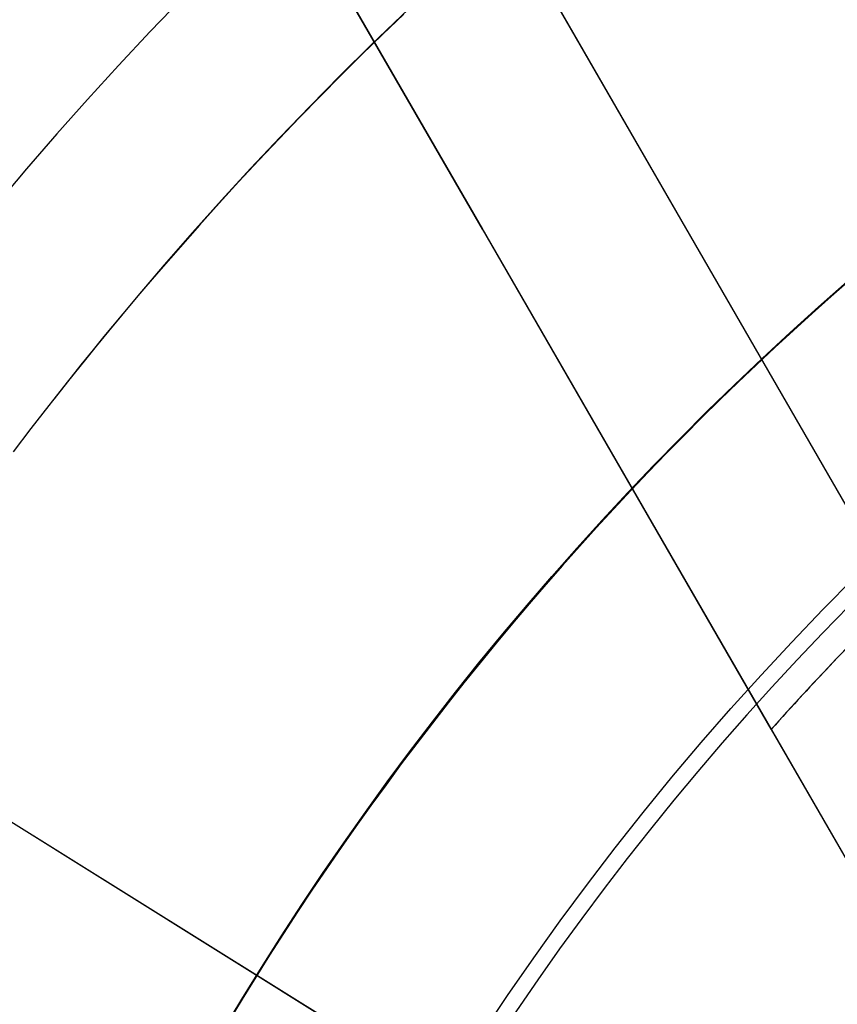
# Model space of a CAD drawing. Extents: x 12895 to 14339, y -6833 to -5581.
# Tile 25 of 79: x 13584 to 13593, y -6363 to -6352. Entities that reach past the tile are written whole.
import ezdxf

# ---------------------------------------------------------------- set-up
doc = ezdxf.new("R2010")
doc.units = 0
doc.layers.get('0').update_dxf_attribs({"linetype": 'CONTINUOUS'})
for name, color, linetype in [('BLANCO_METALICO', 7, 'CONTINUOUS'), ('COLOR', 7, 'CONTINUOUS'), ('LUZ', 7, 'CONTINUOUS')]:
    doc.layers.add(name, color=color, linetype=linetype)

msp = doc.modelspace()

# ---------------------------------------------------------------- linework, layer by layer
msp.add_lwpolyline([(13588.35560427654, -6351.652261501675), (13588.11569847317, -6351.882518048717), (13587.87767373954, -6352.114703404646), (13587.64154655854, -6352.348801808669), (13587.40733341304, -6352.584797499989), (13587.17505078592, -6352.822674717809), (13586.94471516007, -6353.062417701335), (13586.71634301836, -6353.304010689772), (13586.48995084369, -6353.547437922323), (13586.26555511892, -6353.792683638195), (13586.04317232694, -6354.039732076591), (13585.82281895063, -6354.288567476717), (13585.60451147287, -6354.539174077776), (13585.38826637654, -6354.791536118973), (13585.17410014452, -6355.045637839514), (13584.9620292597, -6355.301463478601), (13584.75207020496, -6355.558997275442), (13584.54423946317, -6355.818223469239), (13584.33855351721, -6356.079126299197), (13584.13502884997, -6356.34169000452), (13583.93368194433, -6356.605898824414)])
for centre, radius, start, end in [((13616.37125110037, -6381.069931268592, 89.37470231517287), 73.2424557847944, 29.99999999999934, 209.9999999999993), ((13616.37125110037, -6381.069931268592, 68.68735261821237), 73.2424557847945, 91.17126672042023, 191.5820307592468), ((13616.37125110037, -6381.069931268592, 46.50000292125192), 71.74245578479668, 52.49999999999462, 187.500000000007), ((13616.37125114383, -6381.06993131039, 88.63012703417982), 71.44457953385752, 30.00000004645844, 209.9999999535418), ((13616.37125110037, -6381.069931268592, 89.05580518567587), 71.21139006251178, 30.0000000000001, 210.0000000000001), ((13616.37125110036, -6381.069931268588, 88.1250029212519), 70.93945536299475, 74.99999999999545, 165.000000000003), ((13616.37125110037, -6381.069931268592, 67.93735261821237), 70.94245578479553, 93.83645893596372, 193.7167436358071), ((13616.37125110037, -6381.069931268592, 67.12500292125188), 53.58193971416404, 29.99999999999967, 209.9999999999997), ((13616.37125110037, -6381.069931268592, 65.62055118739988), 53.58193971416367, 29.99999999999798, 209.999999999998), ((13616.37125110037, -6381.069931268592, 67.12500292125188), 52.0912327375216, 29.99999999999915, 209.9999999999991), ((13616.37125110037, -6381.069931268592, 77.62500292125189), 52.09123273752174, 29.99999999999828, 209.9999999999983), ((13616.37125110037, -6381.069931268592, 62.12500292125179), 51.59084318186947, 88.45819037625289, 151.5418096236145), ((13616.37125110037, -6381.069931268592, 105.1250029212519), 43.81815874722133, 30.00000000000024, 210.0000000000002), ((13616.37125110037, -6381.069931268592, 52.53957701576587), 42.50584972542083, 30.00000000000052, 210.0000000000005), ((13616.37125110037, -6381.069931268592, 51.125002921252), 40.62840747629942, 98.0938641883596, 141.9061358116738), ((13616.37125110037, -6381.069931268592, 89.37470231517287), 73.24245578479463, 209.9999999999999, 29.99999999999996), ((13616.3712510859, -6381.069931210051, 88.63012703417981), 71.44457953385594, 210.0000000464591, 29.99999995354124), ((13616.37125110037, -6381.069931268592, 89.05580518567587), 71.21139006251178, 210.0000000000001, 30.0000000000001), ((13616.37125110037, -6381.069931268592, 67.12500292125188), 53.58193971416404, 209.9999999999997, 29.99999999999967), ((13616.37125110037, -6381.069931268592, 65.62055118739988), 53.58193971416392, 210.0000000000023, 30.00000000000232), ((13616.37125110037, -6381.069931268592, 67.12500292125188), 52.0912327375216, 209.9999999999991, 29.99999999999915), ((13616.37125110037, -6381.069931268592, 77.62500292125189), 52.09123273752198, 210.0000000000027, 30.00000000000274), ((13616.37125110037, -6381.069931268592, 108.2592404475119), 24.97681365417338, 29.99999999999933, 209.9999999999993), ((13616.37125110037, -6381.069931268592, 125.2198510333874), 24.97681365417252, 29.99999999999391, 209.9999999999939), ((13616.37125110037, -6381.069931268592, 105.1250029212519), 43.81815874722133, 210.0000000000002, 30.00000000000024), ((13616.37125110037, -6381.069931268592, 52.53957701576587), 42.50584972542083, 210.0000000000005, 30.00000000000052)]:
    msp.add_arc(centre, radius, start, end)
at = {"extrusion": (0, 0, -1)}
for centre, radius, start, end in [((-13616.37125110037, -6381.069931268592, -89.37470231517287), 70.9424557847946, 330.0000000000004, 150.0000000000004), ((-13616.37125110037, -6381.069931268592, -46.50000292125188), 70.9424557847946, 330.0000000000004, 150.0000000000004), ((-13616.37125110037, -6381.069931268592, -88.12500292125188), 52.09123273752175, 330.0000000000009, 150.0000000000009), ((-13616.37125110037, -6381.069931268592, -62.12500292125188), 47.03455676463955, 330.0000000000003, 150.0000000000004), ((-13616.37125110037, -6381.069931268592, -89.37470231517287), 70.94245578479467, 150.0000000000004, 330.0000000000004), ((-13616.37125110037, -6381.069931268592, -46.50000292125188), 70.94245578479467, 150.0000000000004, 330.0000000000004), ((-13616.37125110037, -6381.069931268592, -88.12500292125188), 52.09123273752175, 150.0000000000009, 330.0000000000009), ((-13616.37125110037, -6381.069931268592, -62.12500292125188), 47.03455676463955, 149.9999999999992, 329.9999999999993)]:
    msp.add_arc(centre, radius, start, end, dxfattribs=at)
at = {"layer": 'BLANCO_METALICO'}
for p, q in [((13566.71073194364, -6315.055849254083, 184.6470783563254), (13589.1249426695, -6353.878409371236, 184.6470783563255)), ((13566.71073194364, -6315.055849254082, 186.1470783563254), (13589.12494267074, -6353.878409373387, 186.1470783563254)), ((13593.95098690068, -6358.236962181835, 188.89707835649), (13574.01918372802, -6323.714556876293, 188.89707835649)), ((13593.95102518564, -6358.236940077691, 187.6470783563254), (13574.01922472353, -6323.714533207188, 187.6470783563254)), ((13574.01922472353, -6323.714533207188, 190.1470783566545), (13593.95102518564, -6358.236940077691, 190.1470783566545)), ((13572.28717478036, -6324.71453470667, 187.6470783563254), (13589.12510126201, -6353.878317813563, 187.6470783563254)), ((13589.24400006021, -6354.084252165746, 190.1470783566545), (13572.28717478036, -6324.71453470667, 190.1470783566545)), ((13572.28717478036, -6324.71453470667, 188.8970783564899), (13589.24400006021, -6354.084252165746, 188.8970783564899)), ((13589.1249426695, -6353.878409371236, 184.6470783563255), (13589.12510126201, -6353.878317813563, 187.6470783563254)), ((13589.1249426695, -6353.878409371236, 184.6470783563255), (13597.03115659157, -6367.569931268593, 184.6470783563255)), ((13589.12510126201, -6353.878317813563, 187.6470783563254), (13589.24400006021, -6354.084252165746, 187.6470783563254)), ((13589.24400006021, -6354.084252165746, 187.6470783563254), (13589.24400006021, -6354.084252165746, 190.1470783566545)), ((13589.24400006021, -6354.084252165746, 187.6470783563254), (13592.51281548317, -6359.744176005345, 187.6470783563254)), ((13592.51230733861, -6359.744744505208, 190.1470783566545), (13589.24400006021, -6354.084252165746, 190.1470783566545)), ((13589.24400006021, -6354.084252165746, 188.89707835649), (13592.51287503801, -6359.744279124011, 188.89707835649)), ((13590.87853087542, -6356.914427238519, 187.6470783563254), (13590.87853087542, -6356.914427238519, 190.1470783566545)), ((13592.51281548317, -6359.744176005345, 187.6470783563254), (13592.51230733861, -6359.744744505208, 190.1470783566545)), ((13592.51230733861, -6359.744744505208, 190.6470783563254), (13596.2550494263, -6366.225773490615, 190.6470783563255)), ((13592.51230733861, -6359.744744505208, 190.1470783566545), (13592.51230733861, -6359.744744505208, 190.6470783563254)), ((13592.51266964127, -6359.74426021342, 187.6470783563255), (13596.50678739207, -6366.661764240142, 187.6470783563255)), ((13593.07833966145, -6360.723957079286, 184.6470783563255), (13593.07833966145, -6360.723957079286, 190.6470783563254))]:
    msp.add_line(p, q, dxfattribs=at)
at = {"layer": 'BLANCO_METALICO', "extrusion": (0, 0, -1)}
for centre, radius, start, end in [((-13616.37098787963, -6381.069931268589, -171.6470783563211), 99.09999999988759, 359.9999999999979, 180.0000000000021), ((-13616.37098787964, -6381.069931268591, -170.0309014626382), 98.69999999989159, 359.9999999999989, 180.0000000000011), ((-13616.37098787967, -6381.069931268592, -167.2309014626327), 98.19999999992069, 359.9999999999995, 180.0000000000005), ((-13616.37098787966, -6381.069931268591, -168.0309014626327), 98.1999999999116, 359.9999999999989, 180.0000000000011), ((-13616.37098787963, -6381.069931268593, -171.6470783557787), 99.49999999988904, 0, 180), ((-13616.37098787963, -6381.069931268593, -170.8389899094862), 99.49999999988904, 0, 180), ((-13616.37098787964, -6381.069931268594, -169.280901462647), 99.49999999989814, 5.237206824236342e-13, 179.9999999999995), ((-13616.37098787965, -6381.069931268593, -168.5309014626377), 98.69999999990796, 0, 180), ((-13616.37098787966, -6381.069931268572, -169.0830982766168), 25.50000000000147, 351.0935182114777, 171.0935182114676), ((-13616.37098787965, -6381.069931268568, -166.2286860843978), 25.49999999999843, 351.0935182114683, 171.0935182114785), ((-13616.37125110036, -6381.069931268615, -195.4778029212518), 25.34165085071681, 183.3702063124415, 176.6297936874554), ((-13616.37098787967, -6381.069931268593, -167.2309014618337), 25.4999999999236, 0, 180), ((-13616.37098787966, -6381.069931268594, -167.7309014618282), 24.99999999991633, 2.084408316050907e-12, 179.9999999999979), ((-13616.37125110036, -6381.069931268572, -195.4778029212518), 23.341650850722, 188.5982545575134, 171.4017454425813)]:
    msp.add_arc(centre, radius, start, end, dxfattribs=at)
at = {"layer": 'BLANCO_METALICO'}
for centre, radius, start, end in [((13616.37098787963, -6381.069931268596, 170.030901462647), 99.49999999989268, 1.571162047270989e-12, 179.9999999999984), ((13616.37098787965, -6381.069931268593, 168.5309014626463), 99.49999999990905, 0, 180), ((13616.37098787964, -6381.069931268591, 171.64707835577), 98.69999999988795, 359.9999999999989, 180.0000000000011), ((13616.37098787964, -6381.069931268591, 170.8389899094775), 98.69999999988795, 359.9999999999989, 180.0000000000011), ((13616.37098310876, -6381.069931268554, 190.6470783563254), 31.99999999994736, 122.6837683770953, 138.2092517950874), ((13616.37098787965, -6381.069931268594, 168.0309014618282), 24.99999999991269, 2.08440831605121e-12, 179.9999999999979), ((13616.3712510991, -6381.069931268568, 199.6250029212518), 25.00000000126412, 3.439812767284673, 356.5601872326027), ((13616.3401354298, -6381.040497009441, 190.1470783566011), 31.95738516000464, 134.4745744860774, 138.2117410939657)]:
    msp.add_arc(centre, radius, start, end, dxfattribs=at)
at = {"layer": 'COLOR', "extrusion": (0, 0, -1)}
for centre, radius, start, end in [((-13616.37125823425, -6381.069948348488, 10.54089386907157), 152.392098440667, 333.381578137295, 153.381578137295), ((-13616.37125823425, -6381.06994834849, -32.97295255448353), 75.00000000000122, 63.38157813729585, 243.3815781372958), ((-13616.37125823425, -6381.069948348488, -18.68835025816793), 83.81579491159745, 333.3815781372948, 153.3815781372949), ((-13616.37125823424, -6381.069948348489, -43.50000292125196), 72.9999999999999, 63.38157813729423, 243.3815781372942), ((-13616.37125823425, -6381.06994834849, -33.3991820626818), 73.00000000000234, 63.3815781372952, 243.3815781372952), ((-13616.37125823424, -6381.069948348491, -43.50000292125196), 73.00000000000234, 63.3815781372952, 243.3815781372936), ((-13616.37125823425, -6381.06994834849, -43.50000292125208), 75.00000000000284, 63.38157813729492, 243.3815781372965), ((-13616.37125823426, -6381.06994834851, -26.2000005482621), 61.09154780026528, 333.3815781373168, 153.3815781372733), ((-13616.37125823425, -6381.069948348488, 10.54089386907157), 152.3920984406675, 153.3815781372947, 333.3815781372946), ((-13616.37936058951, -6381.065905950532, -28.2000005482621), 59.50000000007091, 333.381578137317, 153.3815781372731), ((-13616.37936058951, -6381.065905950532, -26.2000005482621), 59.50000000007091, 333.381578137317, 153.3815781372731), ((-13616.37125823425, -6381.06994834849, -32.97295255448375), 74.9999999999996, 243.3815781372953, 63.38157813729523), ((-13616.37125823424, -6381.069948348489, -43.50000292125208), 75.00000000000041, 243.3815781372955, 63.38157813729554), ((-13616.37125823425, -6381.06994834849, -33.39918206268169), 72.99999999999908, 243.3815781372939, 63.38157813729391), ((-13616.37125823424, -6381.06994834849, -43.50000292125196), 73.00000000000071, 243.3815781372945, 63.38157813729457), ((-13616.37125823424, -6381.06994834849, -43.50000292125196), 73.00000000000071, 243.3815781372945, 63.38157813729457), ((-13616.3793605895, -6381.065905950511, -27.2000005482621), 59.5000000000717, 333.381578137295, 153.381578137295), ((-13616.3793605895, -6381.065905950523, -38.60000054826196), 35.0000000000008, 333.3815781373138, 153.3815781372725), ((-13616.37125823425, -6381.069948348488, -18.68835025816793), 83.81579491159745, 153.3815781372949, 333.3815781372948), ((-13616.3793605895, -6381.065905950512, -38.60000054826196), 32.50000000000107, 336.0269384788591, 90.73621779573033), ((-13616.37125823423, -6381.06994834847, -26.2000005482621), 61.09154780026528, 153.381578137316, 333.3815781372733), ((-13616.37936058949, -6381.065905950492, -28.2000005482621), 59.50000000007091, 153.3815781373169, 333.381578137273), ((-13616.3793605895, -6381.065905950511, -27.2000005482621), 59.50000000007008, 153.3815781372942, 333.3815781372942)]:
    msp.add_arc(centre, radius, start, end, dxfattribs=at)
at = {"layer": 'COLOR'}
for centre, radius, start, end in [((13616.37125823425, -6381.06994834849, -35.79999945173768), 153, 26.61842186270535, 206.618421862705), ((13616.37125823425, -6381.069948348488, -11.46081713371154), 152.9999999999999, 26.61842186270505, 206.6184218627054), ((13616.37125823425, -6381.069948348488, -23.63040829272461), 153.0000000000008, 26.61842186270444, 206.6184218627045), ((13616.37125823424, -6381.069948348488, -10.90949982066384), 152.8342956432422, 26.6184218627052, 206.6184218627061), ((13616.37125823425, -6381.06994834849, -35.79999945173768), 150, 26.61842186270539, 206.618421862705), ((13616.37125823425, -6381.069948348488, -11.46081713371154), 153, 206.6184218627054, 26.61842186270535), ((13616.37125823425, -6381.069948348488, -35.79999945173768), 153, 206.6184218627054, 26.61842186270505), ((13616.37125823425, -6381.069948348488, -23.63040829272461), 153.0000000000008, 206.618421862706, 26.61842186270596), ((13616.37125823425, -6381.069948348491, -10.90949982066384), 152.834295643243, 206.6184218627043, 26.61842186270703), ((13616.37125823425, -6381.069948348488, -35.79999945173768), 150, 206.6184218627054, 26.61842186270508), ((13616.3712582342, -6381.069948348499, 28.20000054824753), 61.50000000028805, 118.44389482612, 159.7787818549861), ((13616.37125823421, -6381.069948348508, 29.25000054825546), 61.50000000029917, 118.4438948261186, 159.7787818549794), ((13616.37936058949, -6381.0659059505, 30.300000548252), 34.99999999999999, 26.61842186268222, 206.6184218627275), ((13616.3793605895, -6381.065905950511, 34.45000054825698), 35.0000000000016, 26.61842186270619, 206.6184218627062), ((13616.37936058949, -6381.065905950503, 28.20000054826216), 32.31846732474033, 98.78020844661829, 194.4566352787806), ((13616.37936058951, -6381.065905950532, 26.2000005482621), 59.50000000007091, 206.6184218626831, 26.61842186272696)]:
    msp.add_arc(centre, radius, start, end, dxfattribs=at)
at = {"layer": 'LUZ'}
for p, q in [((13489.33008156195, -6301.69375903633, -34.049999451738), (13743.41243490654, -6460.446137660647, -34.04999945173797)), ((13489.33008156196, -6301.693759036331, -32.54999945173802), (13743.41243490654, -6460.446137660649, -32.54999945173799))]:
    msp.add_line(p, q, dxfattribs=at)

doc.saveas('drawing.dxf')
